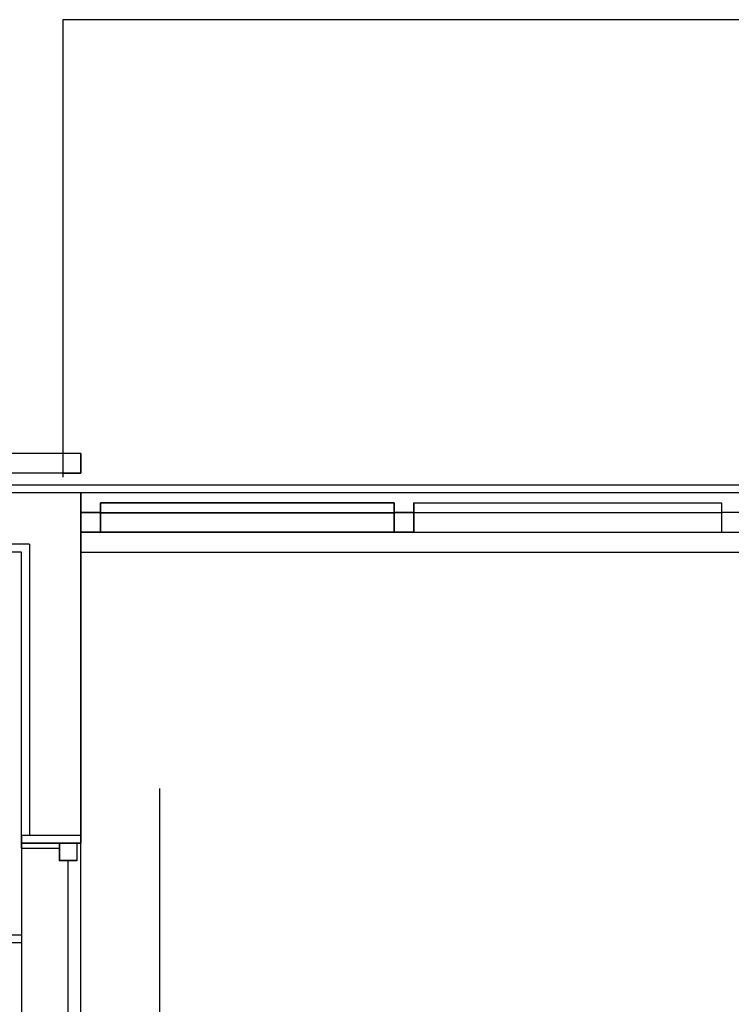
# Model space of a CAD drawing. Header units: millimetres. Extents: x 15 to 133, y 12 to 160.
# Tile 33 of 92: x 46.86 to 48.66, y 48.91 to 51.4. Entities that reach past the tile are written whole.
import ezdxf

# ---------------------------------------------------------------- set-up
doc = ezdxf.new("R2010")
doc.units = ezdxf.units.MM
doc.header["$MEASUREMENT"] = 0
doc.layers.add('Layout - Marco Polo', color=252, linetype='Continuous', lineweight=25)
doc.layers.add('Parede - Marco Polo', color=7, linetype='Continuous')

msp = doc.modelspace()

# ---------------------------------------------------------------- linework, layer by layer
at = {"layer": 'Layout - Marco Polo'}
for p, q in [((70.2913, 51.4037), (46.9656, 51.4037)), ((46.9656, 51.4037), (46.9656, 50.2437)), ((47.0111, 50.3037), (40.6611, 50.3037)), ((47.0111, 50.3037), (46.9656, 50.3037)), ((47.0111, 50.3037), (47.0111, 50.2537)), ((47.0111, 50.2537), (47.0111, 50.3037)), ((47.0111, 50.2537), (40.6611, 50.2537)), ((46.9656, 50.2537), (47.0111, 50.2537)), ((40.6711, 50.2237), (70.2713, 50.2237)), ((52.0011, 50.2037), (47.0111, 50.2037)), ((47.0611, 50.1532), (47.0611, 50.1782)), ((47.0611, 50.1782), (47.8061, 50.1782)), ((47.8061, 50.1782), (47.0611, 50.1782)), ((47.0611, 50.1782), (47.0611, 50.1532)), ((47.8061, 50.1782), (47.8061, 50.1532)), ((47.8061, 50.1532), (47.8061, 50.1782)), ((47.8561, 50.1532), (47.8561, 50.1782)), ((47.8561, 50.1782), (48.6361, 50.1782)), ((47.8561, 50.1782), (47.8561, 50.1532)), ((48.6361, 50.1782), (48.6361, 50.1532)), ((47.0111, 50.1037), (47.0111, 50.1537)), ((47.0111, 50.1537), (47.0611, 50.1537)), ((47.0611, 50.1537), (47.0111, 50.1537)), ((47.0111, 50.1537), (47.0111, 50.1037)), ((47.0611, 50.1537), (47.0611, 50.1037)), ((47.0611, 50.1037), (47.0611, 50.1537)), ((47.8061, 50.1532), (47.0611, 50.1532)), ((47.0611, 50.1532), (47.8061, 50.1532)), ((47.8561, 50.1537), (47.8061, 50.1537)), ((47.8061, 50.1537), (47.8061, 50.1037)), ((47.8061, 50.1037), (47.8061, 50.1537)), ((47.8061, 50.1537), (47.8561, 50.1537)), ((47.8561, 50.1037), (47.8561, 50.1537)), ((47.8561, 50.1537), (47.8561, 50.1037)), ((48.6361, 50.1532), (47.8561, 50.1532)), ((48.6861, 50.1537), (48.6361, 50.1537)), ((48.6361, 50.1537), (48.6361, 50.1037)), ((47.0611, 50.1037), (47.0111, 50.1037)), ((47.0111, 50.1037), (47.0611, 50.1037)), ((47.0611, 50.1037), (47.8061, 50.1037)), ((47.8061, 50.1037), (47.0611, 50.1037)), ((47.8061, 50.1037), (47.8561, 50.1037)), ((47.8561, 50.1037), (47.8061, 50.1037)), ((47.8561, 50.1037), (48.6361, 50.1037)), ((48.6361, 50.1037), (48.6861, 50.1037)), ((46.8611, 50.0537), (45.4516, 50.0537)), ((46.8611, 49.3347), (46.8611, 50.0537)), ((46.8611, 49.3347), (46.8611, 50.0537)), ((47.0111, 50.0537), (52.0011, 50.0537)), ((47.0111, 50.0537), (52.0011, 50.0537)), ((47.2111, 49.4537), (47.2111, 42.9037)), ((46.8611, 49.3027), (46.8611, 49.3347)), ((47.0111, 49.3347), (46.8611, 49.3347)), ((46.8611, 49.3347), (46.8611, 49.3157)), ((47.0111, 49.3347), (46.8611, 49.3347)), ((46.8611, 49.3027), (46.8611, 49.3347)), ((47.0111, 49.3347), (46.8611, 49.3347)), ((46.8611, 49.3347), (46.8611, 49.3152)), ((47.0111, 49.3152), (47.0111, 49.3347)), ((46.8611, 49.3157), (47.0111, 49.3157)), ((47.0111, 49.3157), (46.8611, 49.3157)), ((46.8611, 49.3152), (46.8611, 45.2037)), ((46.8611, 49.3152), (47.0111, 49.3152)), ((47.0111, 49.3152), (46.8611, 49.3152)), ((46.8611, 49.3027), (46.9571, 49.3027)), ((46.8611, 49.3027), (46.9566, 49.3027)), ((46.9566, 49.3152), (46.9566, 49.2707)), ((47.0011, 49.3152), (46.9566, 49.3152)), ((46.9566, 49.3152), (46.9566, 49.3027)), ((46.9566, 49.3152), (47.0111, 49.3152)), ((46.9571, 49.3157), (46.9571, 49.2712)), ((47.0011, 49.3157), (46.9571, 49.3157)), ((46.9571, 49.3157), (46.9571, 49.3027)), ((46.9571, 49.3157), (47.0111, 49.3157)), ((47.0011, 49.3157), (47.0011, 49.2712)), ((47.0011, 49.3152), (47.0011, 49.2707)), ((47.0111, 45.2037), (47.0111, 49.3152)), ((46.9786, 49.2707), (46.9786, 45.2477)), ((45.4516, 49.0832), (46.8611, 49.0832)), ((45.4516, 49.0637), (46.8611, 49.0637))]:
    msp.add_line(p, q, dxfattribs=at)
at = {"layer": 'Parede - Marco Polo'}
for p, q in [((47.0111, 50.2037), (40.6611, 50.2037)), ((47.0111, 50.2037), (47.0111, 49.3347)), ((47.0111, 49.3347), (47.0111, 50.2037)), ((46.8811, 50.0737), (40.6611, 50.0737)), ((46.8811, 50.0737), (46.8811, 49.3347)), ((47.0111, 49.3347), (47.0111, 49.3157)), ((47.0111, 49.3157), (47.0111, 49.3347)), ((47.0111, 49.3347), (47.0111, 49.3152)), ((47.0011, 49.2707), (46.9566, 49.2707)), ((47.0011, 49.2712), (46.9571, 49.2712))]:
    msp.add_line(p, q, dxfattribs=at)

doc.saveas('drawing.dxf')
